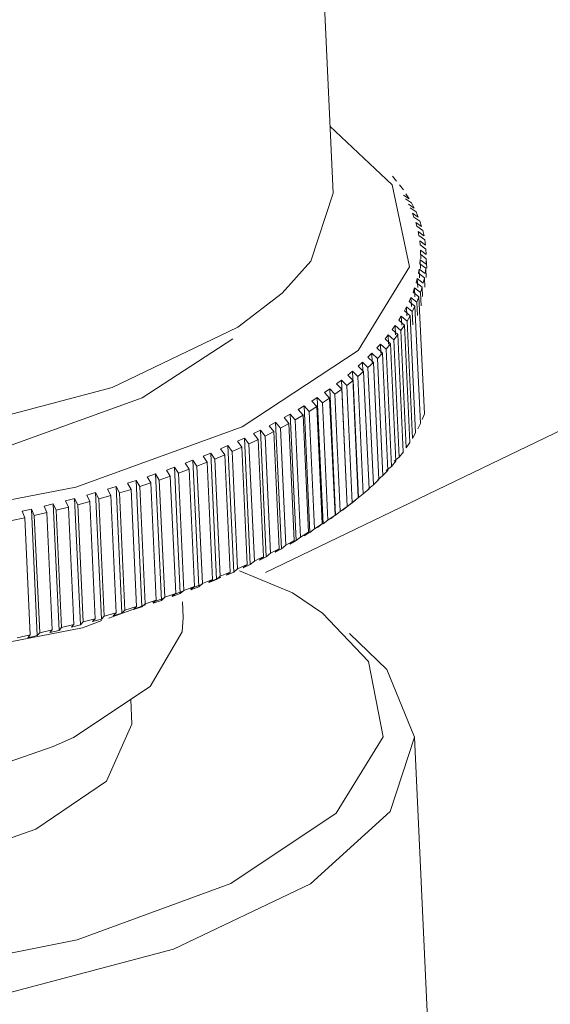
# Model space of a CAD drawing. Header units: millimetres. Extents: x 3925 to 5043, y -86 to 778.
# Tile 128 of 157: x 4826.02 to 4828.37, y 437.24 to 441.61. Entities that reach past the tile are written whole.
import ezdxf

# ---------------------------------------------------------------- set-up
doc = ezdxf.new("R2010")
doc.units = ezdxf.units.MM
doc.header["$LTSCALE"] = 46.255
doc.layers.add('140-154101-0DXF_CONTINUOUS_LINE', color=7, linetype='CONTINUOUS')

msp = doc.modelspace()

# ---------------------------------------------------------------- linework, layer by layer
at = {"layer": '140-154101-0DXF_CONTINUOUS_LINE', "color": 7, "linetype": 'Continuous', "lineweight": 0}
for p, q in [((4827.309, 443.0312), (4827.4099, 440.8404)), ((4827.3962, 441.138), (4827.6711, 440.8777)), ((4827.6917, 440.8938), (4827.6733, 440.9159)), ((4827.6711, 440.8777), (4827.7484, 440.5142)), ((4827.7213, 440.8545), (4827.7049, 440.8769)), ((4827.7217, 440.8321), (4827.7471, 440.8147)), ((4827.7571, 440.7974), (4827.7315, 440.8151)), ((4827.7471, 440.8147), (4827.7329, 440.8374)), ((4827.7436, 440.7922), (4827.7692, 440.7745)), ((4827.7776, 440.757), (4827.7519, 440.775)), ((4827.7693, 440.7745), (4827.7571, 440.7974)), ((4827.7685, 440.7345), (4827.7618, 440.7519)), ((4827.7618, 440.7518), (4827.7876, 440.7338)), ((4827.7943, 440.7161), (4827.7685, 440.7345)), ((4827.7876, 440.7338), (4827.7776, 440.757)), ((4827.7813, 440.6936), (4827.7762, 440.7111)), ((4827.7763, 440.7111), (4827.8021, 440.6927)), ((4827.8072, 440.6749), (4827.7813, 440.6936)), ((4827.8021, 440.6927), (4827.7943, 440.7161)), ((4827.7869, 440.6701), (4827.8128, 440.6514)), ((4827.7903, 440.6524), (4827.7869, 440.6701)), ((4827.8163, 440.6334), (4827.7903, 440.6524)), ((4827.8129, 440.6514), (4827.8072, 440.6749)), ((4827.7955, 440.611), (4827.7938, 440.6288)), ((4827.7938, 440.6287), (4827.8198, 440.6097)), ((4827.8216, 440.5917), (4827.7955, 440.611)), ((4827.8198, 440.6097), (4827.8163, 440.6334)), ((4827.797, 440.5694), (4827.7968, 440.5873)), ((4827.7968, 440.5872), (4827.8229, 440.5679)), ((4827.7986, 440.5486), (4827.7968, 440.5872)), ((4827.823, 440.5498), (4827.797, 440.5694)), ((4827.8229, 440.5679), (4827.8216, 440.5917)), ((4827.7484, 440.5142), (4827.5211, 440.1425)), ((4827.7946, 440.5277), (4827.7961, 440.5456)), ((4827.8206, 440.5077), (4827.7946, 440.5277)), ((4827.7961, 440.5455), (4827.8221, 440.5259)), ((4827.7979, 440.5066), (4827.7961, 440.5455)), ((4827.8222, 440.5258), (4827.8231, 440.5498)), ((4827.8249, 440.5079), (4827.823, 440.5498)), ((4827.7884, 440.4859), (4827.7915, 440.5038)), ((4827.8144, 440.4655), (4827.7884, 440.4859)), ((4827.7915, 440.5037), (4827.8175, 440.4837)), ((4827.7933, 440.4645), (4827.7915, 440.5037)), ((4827.8092, 440.4415), (4827.8144, 440.4655)), ((4827.8163, 440.4239), (4827.8144, 440.4655)), ((4827.8176, 440.4837), (4827.8207, 440.5077)), ((4827.8225, 440.4659), (4827.8206, 440.5077)), ((4827.1104, 439.1582), (4829.8054, 440.4568)), ((4827.7785, 440.444), (4827.7832, 440.4619)), ((4827.8043, 440.4233), (4827.7785, 440.444)), ((4827.7832, 440.4619), (4827.8091, 440.4415)), ((4827.785, 440.4224), (4827.7832, 440.4619)), ((4827.7969, 440.3993), (4827.8044, 440.4233)), ((4827.8062, 440.3818), (4827.8043, 440.4233)), ((4827.7472, 440.3603), (4827.7552, 440.3782)), ((4827.7647, 440.4021), (4827.7711, 440.4201)), ((4827.7905, 440.3811), (4827.7647, 440.4021)), ((4827.7711, 440.42), (4827.7969, 440.3993)), ((4827.7729, 440.3803), (4827.7711, 440.42)), ((4827.7809, 440.3571), (4827.7905, 440.3811)), ((4827.8144, 439.8614), (4827.7905, 440.3811)), ((4827.7997, 440.3402), (4827.7969, 440.3993)), ((4827.7259, 440.3186), (4827.7355, 440.3365)), ((4827.7355, 440.3364), (4827.7611, 440.3151)), ((4827.7373, 440.2963), (4827.7355, 440.3364)), ((4827.7728, 440.339), (4827.7472, 440.3603)), ((4827.7551, 440.3782), (4827.7809, 440.3571)), ((4827.757, 440.3382), (4827.7551, 440.3782)), ((4827.7611, 440.315), (4827.7729, 440.339)), ((4827.7967, 439.8193), (4827.7728, 440.339)), ((4827.7836, 440.2984), (4827.7809, 440.3571)), ((4827.701, 440.2771), (4827.7121, 440.2949)), ((4827.7121, 440.2948), (4827.7375, 440.2731)), ((4827.714, 440.2545), (4827.7121, 440.2948)), ((4827.7514, 440.2969), (4827.726, 440.3186)), ((4827.7375, 440.2731), (4827.7514, 440.2969)), ((4827.7753, 439.7773), (4827.7514, 440.2969)), ((4827.7638, 440.2568), (4827.7611, 440.315)), ((4827.6723, 440.2358), (4827.685, 440.2534)), ((4827.685, 440.2534), (4827.7102, 440.2314)), ((4827.6869, 440.2129), (4827.685, 440.2534)), ((4827.7262, 440.2551), (4827.701, 440.2771)), ((4827.7102, 440.2313), (4827.7262, 440.2551)), ((4827.7501, 439.7354), (4827.7262, 440.2551)), ((4827.7615, 439.7534), (4827.7375, 440.2731)), ((4827.64, 440.1947), (4827.6543, 440.2123)), ((4827.6543, 440.2122), (4827.6792, 440.1899)), ((4827.6561, 440.1716), (4827.6543, 440.2122)), ((4827.6973, 440.2134), (4827.6723, 440.2358)), ((4827.6793, 440.1898), (4827.6973, 440.2134)), ((4827.7212, 439.6937), (4827.6973, 440.2134)), ((4827.7342, 439.7117), (4827.7102, 440.2313)), ((4826.5636, 439.9333), (4826.9661, 440.1945)), ((4827.6041, 440.154), (4827.6199, 440.1714)), ((4827.6199, 440.1713), (4827.6446, 440.1487)), ((4827.6217, 440.1307), (4827.6199, 440.1713)), ((4827.6647, 440.172), (4827.64, 440.1947)), ((4827.6446, 440.1486), (4827.6648, 440.172)), ((4827.6886, 439.6524), (4827.6647, 440.172)), ((4827.7032, 439.6702), (4827.6793, 440.1898)), ((4827.5211, 440.1425), (4827.0073, 439.8043)), ((4827.5646, 440.1136), (4827.5819, 440.1309)), ((4827.5819, 440.1308), (4827.6063, 440.1078)), ((4827.5838, 440.09), (4827.5819, 440.1308)), ((4827.6285, 440.131), (4827.6041, 440.154)), ((4827.6063, 440.1078), (4827.6285, 440.131)), ((4827.6524, 439.6113), (4827.6285, 440.131)), ((4827.6685, 439.629), (4827.6446, 440.1486)), ((4827.5216, 440.0736), (4827.5404, 440.0907)), ((4827.5453, 440.05), (4827.5216, 440.0736)), ((4827.5404, 440.0907), (4827.5645, 440.0673)), ((4827.5423, 440.0498), (4827.5404, 440.0907)), ((4827.5645, 440.0673), (4827.5887, 440.0903)), ((4827.5887, 440.0903), (4827.5646, 440.1136)), ((4827.6126, 439.5706), (4827.5887, 440.0903)), ((4827.6302, 439.5881), (4827.6063, 440.1078)), ((4827.4751, 440.0341), (4827.4954, 440.051)), ((4827.4985, 440.0102), (4827.4751, 440.0341)), ((4827.4954, 440.051), (4827.5191, 440.0273)), ((4827.5212, 439.4902), (4827.4954, 440.051)), ((4827.5191, 440.0273), (4827.5454, 440.05)), ((4827.5692, 439.5303), (4827.5453, 440.05)), ((4827.5884, 439.5476), (4827.5645, 440.0673)), ((4827.4252, 439.9951), (4827.447, 440.0118)), ((4827.4482, 439.9709), (4827.4252, 439.9951)), ((4827.4469, 440.0117), (4827.4703, 439.9878)), ((4827.4727, 439.451), (4827.4469, 440.0117)), ((4827.4703, 439.9877), (4827.4985, 440.0102)), ((4827.4942, 439.4681), (4827.4703, 439.9877)), ((4827.5224, 439.4905), (4827.4985, 440.0102)), ((4827.543, 439.5076), (4827.5191, 440.0273)), ((4827.372, 439.9567), (4827.3952, 439.9731)), ((4827.3945, 439.9321), (4827.372, 439.9567)), ((4827.3951, 439.9731), (4827.418, 439.9488)), ((4827.4209, 439.4123), (4827.3951, 439.9731)), ((4827.4181, 439.9487), (4827.4482, 439.9709)), ((4827.442, 439.4291), (4827.4181, 439.9487)), ((4827.4721, 439.4512), (4827.4482, 439.9709)), ((4825.9666, 439.7171), (4826.5636, 439.9333)), ((4827.3154, 439.9189), (4827.34, 439.935)), ((4827.3375, 439.894), (4827.3154, 439.9189)), ((4827.34, 439.935), (4827.3625, 439.9103)), ((4827.3658, 439.3742), (4827.34, 439.935)), ((4827.3625, 439.9103), (4827.3945, 439.9321)), ((4827.3864, 439.3907), (4827.3625, 439.9103)), ((4827.4184, 439.4124), (4827.3945, 439.9321)), ((4827.1928, 439.8452), (4827.2201, 439.8607)), ((4827.22, 439.8607), (4827.2416, 439.8355)), ((4827.2459, 439.2999), (4827.22, 439.8607)), ((4827.2416, 439.8355), (4827.2773, 439.8565)), ((4827.2557, 439.8817), (4827.2817, 439.8975)), ((4827.2772, 439.8565), (4827.2557, 439.8817)), ((4827.3012, 439.3368), (4827.2772, 439.8565)), ((4827.2816, 439.8975), (4827.3036, 439.8726)), ((4827.3074, 439.3367), (4827.2816, 439.8975)), ((4827.3036, 439.8726), (4827.3375, 439.894)), ((4827.3276, 439.3529), (4827.3036, 439.8726)), ((4827.3614, 439.3743), (4827.3375, 439.894)), ((4827.8144, 439.8614), (4827.8048, 439.8374)), ((4827.1268, 439.8094), (4827.1555, 439.8247)), ((4827.1554, 439.8246), (4827.1764, 439.7991)), ((4827.1812, 439.2639), (4827.1554, 439.8246)), ((4827.1764, 439.7991), (4827.2139, 439.8197)), ((4827.2138, 439.8197), (4827.1928, 439.8452)), ((4827.2378, 439.3), (4827.2138, 439.8197)), ((4827.2655, 439.3158), (4827.2416, 439.8355)), ((4827.7968, 439.8193), (4827.785, 439.7954)), ((4826.2701, 439.5373), (4827.0073, 439.8043)), ((4827.0579, 439.7745), (4827.0878, 439.7893)), ((4827.0778, 439.7484), (4827.0579, 439.7745)), ((4827.0877, 439.7893), (4827.1082, 439.7635)), ((4827.1135, 439.2286), (4827.0877, 439.7893)), ((4827.1082, 439.7635), (4827.1474, 439.7837)), ((4827.1473, 439.7837), (4827.1269, 439.8094)), ((4827.1713, 439.264), (4827.1473, 439.7837)), ((4827.2003, 439.2794), (4827.1764, 439.7991)), ((4827.7753, 439.7773), (4827.7615, 439.7534)), ((4826.986, 439.7403), (4827.0172, 439.7548)), ((4827.0054, 439.714), (4826.9861, 439.7403)), ((4827.0171, 439.7548), (4827.037, 439.7287)), ((4827.0171, 439.7548), (4827.0429, 439.1941)), ((4827.037, 439.7287), (4827.0575, 439.7386)), ((4827.037, 439.7287), (4827.0609, 439.2091)), ((4827.0575, 439.7386), (4827.0779, 439.7484)), ((4827.1018, 439.2287), (4827.0778, 439.7484)), ((4827.1321, 439.2438), (4827.1082, 439.7635)), ((4827.7502, 439.7354), (4827.7342, 439.7117)), ((4826.834, 439.6747), (4826.8675, 439.6884)), ((4826.8674, 439.6884), (4826.8861, 439.6618)), ((4826.8674, 439.6884), (4826.8932, 439.1276)), ((4826.8861, 439.6618), (4826.9302, 439.6804)), ((4826.9114, 439.707), (4826.9437, 439.7212)), ((4826.9301, 439.6804), (4826.9114, 439.707)), ((4826.9302, 439.6804), (4826.9541, 439.1608)), ((4826.9436, 439.7211), (4826.963, 439.6948)), ((4826.9436, 439.7211), (4826.9694, 439.1604)), ((4826.963, 439.6948), (4827.0055, 439.714)), ((4826.963, 439.6948), (4826.9869, 439.1751)), ((4827.0055, 439.714), (4827.0294, 439.1943)), ((4827.7213, 439.6938), (4827.7032, 439.6702)), ((4826.7539, 439.6432), (4826.7886, 439.6566)), ((4826.7714, 439.6161), (4826.754, 439.6432)), ((4826.7885, 439.6565), (4826.8066, 439.6297)), ((4826.7885, 439.6565), (4826.8143, 439.0958)), ((4826.8066, 439.6297), (4826.8522, 439.6478)), ((4826.8521, 439.6478), (4826.834, 439.6747)), ((4826.8522, 439.6478), (4826.8761, 439.1281)), ((4826.8861, 439.6618), (4826.91, 439.1421)), ((4827.6887, 439.6524), (4827.6685, 439.629)), ((4827.7031, 439.6702), (4827.6801, 439.6515)), ((4826.5864, 439.5834), (4826.6231, 439.5959)), ((4826.623, 439.5958), (4826.6398, 439.5685)), ((4826.623, 439.5958), (4826.6488, 439.0351)), ((4826.6714, 439.6128), (4826.7071, 439.6257)), ((4826.6882, 439.5855), (4826.6714, 439.6128)), ((4826.707, 439.6257), (4826.7244, 439.5986)), ((4826.707, 439.6257), (4826.7328, 439.0649)), ((4826.7244, 439.5986), (4826.7715, 439.6161)), ((4826.7244, 439.5986), (4826.7484, 439.0789)), ((4826.7715, 439.6161), (4826.7954, 439.0965)), ((4826.8066, 439.6297), (4826.8305, 439.11)), ((4827.6525, 439.6113), (4827.6302, 439.5881)), ((4827.6685, 439.629), (4827.6457, 439.6106)), ((4826.4991, 439.555), (4826.5368, 439.567)), ((4826.5145, 439.5272), (4826.4991, 439.555)), ((4826.5367, 439.567), (4826.5528, 439.5394)), ((4826.5367, 439.567), (4826.5625, 439.0063)), ((4826.5528, 439.5394), (4826.6026, 439.5558)), ((4826.6025, 439.5558), (4826.5864, 439.5834)), ((4826.6026, 439.5558), (4826.6265, 439.0361)), ((4826.6398, 439.5685), (4826.6883, 439.5855)), ((4826.6398, 439.5685), (4826.6637, 439.0488)), ((4826.6883, 439.5855), (4826.7122, 439.0658)), ((4827.6126, 439.5706), (4827.5884, 439.5476)), ((4827.6302, 439.5881), (4827.6077, 439.5701)), ((4825.3766, 439.363), (4826.2701, 439.5373)), ((4826.3179, 439.5016), (4826.3574, 439.5127)), ((4826.3573, 439.5126), (4826.372, 439.4846)), ((4826.3573, 439.5126), (4826.3831, 438.9519)), ((4826.4095, 439.5278), (4826.4482, 439.5393)), ((4826.4243, 439.4997), (4826.4096, 439.5278)), ((4826.4481, 439.5393), (4826.4635, 439.5115)), ((4826.4481, 439.5393), (4826.4739, 438.9785)), ((4826.4635, 439.5114), (4826.5146, 439.5272)), ((4826.4635, 439.5115), (4826.4874, 438.9918)), ((4826.5146, 439.5272), (4826.5385, 439.0076)), ((4826.5528, 439.5394), (4826.5767, 439.0198)), ((4827.543, 439.5076), (4827.5212, 439.4902)), ((4827.5693, 439.5303), (4827.543, 439.5076)), ((4827.5884, 439.5476), (4827.5662, 439.5299)), ((4826.1287, 439.4528), (4826.1699, 439.4629)), ((4826.1698, 439.4629), (4826.1829, 439.4344)), ((4826.1698, 439.4629), (4826.1956, 438.9021)), ((4826.2242, 439.4766), (4826.2646, 439.4872)), ((4826.2375, 439.4482), (4826.2243, 439.4766)), ((4826.2645, 439.4872), (4826.2784, 439.4589)), ((4826.2645, 439.4872), (4826.2903, 438.9264)), ((4826.2784, 439.4589), (4826.3319, 439.4734)), ((4826.3319, 439.4734), (4826.3179, 439.5016)), ((4826.3319, 439.4734), (4826.3558, 438.9537)), ((4826.372, 439.4846), (4826.4243, 439.4997)), ((4826.372, 439.4846), (4826.3959, 438.965)), ((4826.4243, 439.4997), (4826.4482, 438.9801)), ((4827.4553, 439.4369), (4827.5224, 439.4905)), ((4827.4942, 439.4681), (4827.4727, 439.451)), ((4827.5093, 439.48), (4827.4942, 439.4681)), ((4826.0314, 439.4303), (4826.0733, 439.4398)), ((4826.043, 439.4015), (4826.0314, 439.4303)), ((4826.0732, 439.4398), (4826.0856, 439.4111)), ((4826.0732, 439.4398), (4826.099, 438.879)), ((4826.0856, 439.4111), (4826.1412, 439.4242)), ((4826.1411, 439.4242), (4826.1287, 439.4528)), ((4826.1412, 439.4242), (4826.1651, 438.9046)), ((4826.1829, 439.4344), (4826.2375, 439.4482)), ((4826.1829, 439.4344), (4826.2069, 438.9148)), ((4826.2375, 439.4482), (4826.2614, 438.9285)), ((4826.2784, 439.4589), (4826.3024, 438.9393)), ((4827.442, 439.4291), (4827.4209, 439.4123)), ((4827.4721, 439.4512), (4827.442, 439.4291)), ((4827.451, 439.4344), (4827.4721, 439.4512)), ((4825.9865, 439.3891), (4826.0431, 439.4015)), ((4826.0431, 439.4015), (4826.067, 438.8818)), ((4826.0856, 439.4111), (4826.1095, 438.8915)), ((4827.3615, 439.3743), (4827.3276, 439.3529)), ((4827.3413, 439.3581), (4827.3614, 439.3743)), ((4827.3864, 439.3907), (4827.3658, 439.3742)), ((4827.4184, 439.4124), (4827.3864, 439.3907)), ((4827.3978, 439.396), (4827.4184, 439.4124)), ((4827.3012, 439.3368), (4827.2655, 439.3158)), ((4827.3074, 439.3368), (4827.2814, 439.3209)), ((4827.2815, 439.3209), (4827.3012, 439.3368)), ((4827.3276, 439.3529), (4827.3074, 439.3367)), ((4827.2378, 439.3), (4827.2003, 439.2794)), ((4827.2459, 439.3), (4827.2185, 439.2844)), ((4827.2186, 439.2844), (4827.2378, 439.3)), ((4827.2655, 439.3158), (4827.2459, 439.2999)), ((4827.1321, 439.2439), (4827.1135, 439.2286)), ((4827.1713, 439.264), (4827.1321, 439.2438)), ((4827.1812, 439.2639), (4827.1526, 439.2487)), ((4827.1527, 439.2487), (4827.1713, 439.264)), ((4827.2003, 439.2794), (4827.1812, 439.2639)), ((4827.0609, 439.2091), (4827.0429, 439.1941)), ((4827.0814, 439.2188), (4827.0609, 439.209)), ((4827.1018, 439.2287), (4827.0814, 439.2188)), ((4827.1135, 439.2286), (4827.0836, 439.2137)), ((4827.0837, 439.2137), (4827.1018, 439.2287)), ((4826.9541, 439.1608), (4826.91, 439.1421)), ((4826.9694, 439.1604), (4826.9371, 439.1463)), ((4826.9372, 439.1463), (4826.9541, 439.1608)), ((4826.9869, 439.1751), (4826.9694, 439.1604)), ((4827.0294, 439.1943), (4826.9869, 439.1751)), ((4826.9946, 439.166), (4827.2299, 439.0686)), ((4827.0429, 439.1941), (4827.0118, 439.1795)), ((4827.0119, 439.1796), (4827.0293, 439.1943)), ((4826.8761, 439.1281), (4826.8305, 439.11)), ((4826.9122, 439.1362), (4826.8588, 439.1168)), ((4826.8932, 439.1277), (4826.8597, 439.1139)), ((4826.8598, 439.1139), (4826.876, 439.1281)), ((4826.91, 439.1421), (4826.8932, 439.1276)), ((4826.749, 439.0771), (4826.6952, 439.0576)), ((4826.7484, 439.0789), (4826.7328, 439.0649)), ((4826.7954, 439.0965), (4826.7484, 439.0789)), ((4826.8316, 439.107), (4826.7779, 439.0876)), ((4826.8143, 439.0958), (4826.7797, 439.0825)), ((4826.7798, 439.0825), (4826.7954, 439.0965)), ((4826.8305, 439.11), (4826.8143, 439.0958)), ((4827.2299, 439.0686), (4827.3637, 438.9782)), ((4826.6265, 439.0361), (4826.5767, 439.0197)), ((4826.6646, 439.0465), (4826.6107, 439.027)), ((4826.6489, 439.0351), (4826.6121, 439.0226)), ((4826.6122, 439.0226), (4826.6265, 439.0361)), ((4826.6637, 439.0488), (4826.6488, 439.0351)), ((4826.7122, 439.0658), (4826.6637, 439.0488)), ((4826.7328, 439.065), (4826.6971, 439.052)), ((4826.6972, 439.0521), (4826.7121, 439.0658)), ((4826.7456, 438.9592), (4826.7424, 439.0286)), ((4826.5783, 439.0153), (4826.4156, 438.9564)), ((4826.4874, 438.9918), (4826.4739, 438.9785)), ((4826.5385, 439.0076), (4826.4874, 438.9918)), ((4826.5625, 439.0063), (4826.5248, 438.9943)), ((4826.5249, 438.9943), (4826.5384, 439.0076)), ((4826.5767, 439.0198), (4826.5625, 439.0063)), ((4826.3024, 438.9393), (4826.2903, 438.9264)), ((4826.3855, 438.9455), (4826.2987, 438.914)), ((4826.3558, 438.9537), (4826.3023, 438.9392)), ((4826.3832, 438.9519), (4826.3436, 438.9409)), ((4826.3437, 438.9409), (4826.3558, 438.9537)), ((4826.3959, 438.965), (4826.3831, 438.9519)), ((4826.4482, 438.9801), (4826.3959, 438.9649)), ((4826.4739, 438.9785), (4826.4353, 438.967)), ((4826.4354, 438.967), (4826.4482, 438.9801)), ((4826.7456, 438.9592), (4826.7416, 438.8952)), ((4826.2987, 438.914), (4825.4053, 438.7397)), ((4826.1651, 438.9046), (4826.1095, 438.8914)), ((4826.1956, 438.9021), (4826.1544, 438.8921)), ((4826.1545, 438.8921), (4826.1651, 438.9046)), ((4826.2069, 438.9148), (4826.1956, 438.9021)), ((4826.2614, 438.9285), (4826.2068, 438.9147)), ((4826.2904, 438.9264), (4826.25, 438.9159)), ((4826.2501, 438.9159), (4826.2614, 438.9285)), ((4826.7416, 438.8952), (4826.5992, 438.6526)), ((4826.067, 438.8818), (4826.0104, 438.8694)), ((4826.099, 438.879), (4826.0571, 438.8695)), ((4826.0572, 438.8695), (4826.067, 438.8818)), ((4826.1095, 438.8915), (4826.099, 438.879)), ((4827.4822, 438.8877), (4827.6481, 438.7286)), ((4827.6481, 438.7286), (4827.7711, 438.428)), ((4826.5992, 438.6526), (4826.2599, 438.4274)), ((4826.5184, 438.486), (4826.5133, 438.5957)), ((4826.4054, 438.2332), (4826.5184, 438.486)), ((4826.2599, 438.4274), (4826.1697, 438.3865)), ((4827.8965, 435.7038), (4827.7711, 438.428)), ((4826.0931, 438.0204), (4826.4054, 438.2332))]:
    msp.add_line(p, q, dxfattribs=at)
for points in [[(4827.4099, 440.8404), (4827.3116, 440.5392), (4827.1848, 440.3964)], [(4827.1848, 440.3964), (4826.9876, 440.2456), (4826.4306, 439.9795), (4825.6487, 439.7724), (4824.6949, 439.6651), (4823.7313, 439.6893), (4822.8668, 439.8486)], [(4827.3637, 438.9782), (4827.5667, 438.7643), (4827.632, 438.4293)], [(4827.7711, 438.428), (4827.6635, 438.0988), (4827.3098, 437.7788), (4826.702, 437.4886), (4825.849, 437.2628), (4824.8087, 437.1458), (4823.7578, 437.1723), (4822.8151, 437.346)], [(4827.632, 438.4293), (4827.424, 438.0909), (4826.9565, 437.7799), (4826.2752, 437.5298), (4825.4452, 437.365), (4824.5378, 437.302), (4823.6578, 437.3494), (4822.8914, 437.5008)], [(4826.1697, 438.3865), (4825.8071, 438.2612), (4825.2397, 438.1462), (4824.6117, 438.0998), (4823.9868, 438.1311)], [(4823.1147, 438.1227), (4823.4085, 437.9315), (4823.8662, 437.7972), (4824.432, 437.736), (4825.0369, 437.7551), (4825.617, 437.8539), (4826.0931, 438.0204)]]:
    msp.add_lwpolyline(points, dxfattribs=at)

doc.saveas('drawing.dxf')
